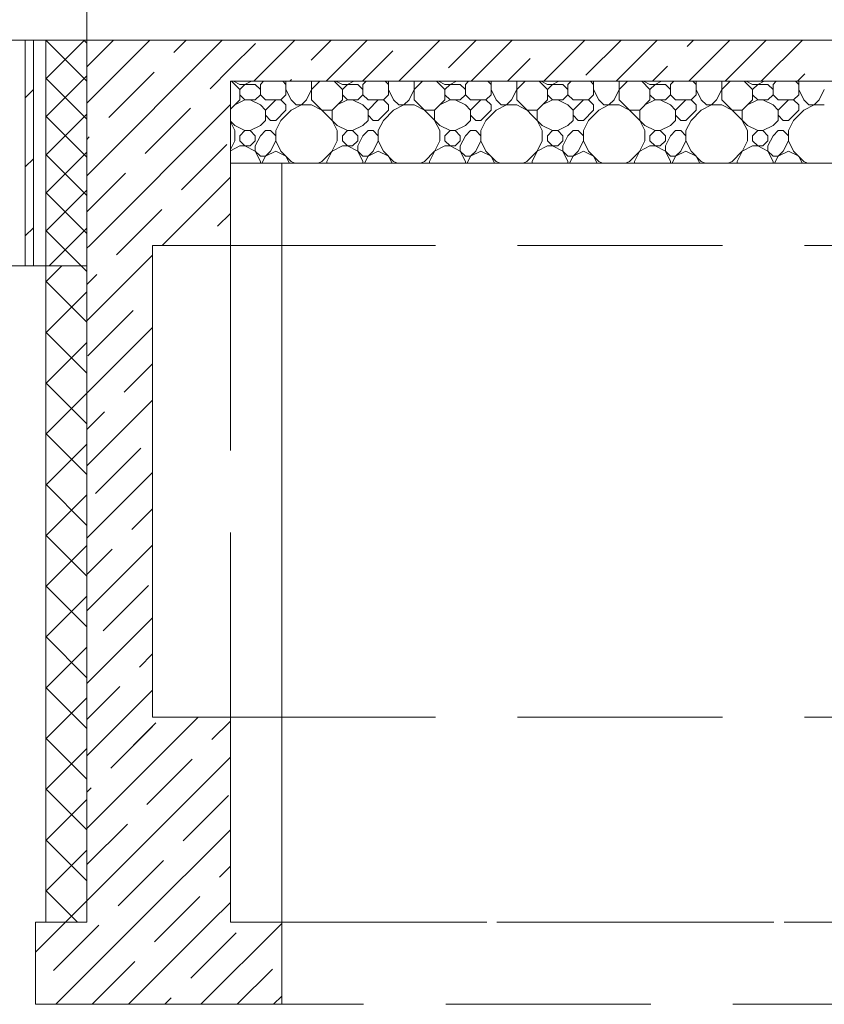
# Model space of a CAD drawing. Header units: millimetres. Extents: x 53645 to 137188, y 78097 to 135542.
# Tile 86 of 256: x 60983 to 62944, y 101230 to 103630. Entities that reach past the tile are written whole.
import ezdxf

# ---------------------------------------------------------------- set-up
doc = ezdxf.new("R2010")
doc.units = ezdxf.units.MM
doc.linetypes.add('GOST2.303 4', pattern=[7, 5, -2, 0])
doc.layers.add('hatch', color=7, linetype='Continuous', lineweight=5)
doc.layers.add('Wall2', color=40, linetype='Continuous', lineweight=5)

msp = doc.modelspace()

# ---------------------------------------------------------------- linework, layer by layer
at = {"layer": 'hatch', "color": 251, "ltscale": 100}
for points in [[(60996.5, 103029.9), (60996.5, 103580)], [(60996.5, 103580), (61016.5, 103580)], [(61016.5, 103029.9), (61016.5, 103580)], [(61016.5, 103580), (61046.5, 103580)], [(61016.5, 103580), (61016.5, 103029.9)], [(61046.5, 103578.4), (61048, 103580)], [(61046.5, 103485.6), (61140.8, 103580)], [(61046.5, 103580), (61146.5, 103580)], [(61046.5, 103029.9), (61046.5, 103580)], [(61046.5, 103580), (61046.5, 103029.9)], [(61146.5, 103480.1), (61046.6, 103580)], [(61146.5, 103572.9), (61139.4, 103580)], [(61146.5, 103580), (61146.5, 103579.9)], [(61146.5, 103579.9), (61146.5, 103079.9)], [(61146.5, 103426.5), (61299.9, 103579.9)], [(61146.5, 103249.7), (61476.7, 103579.9)], [(61146.5, 103514.9), (61211.5, 103579.9)], [(61496.5, 103579.9), (61146.5, 103579.9)], [(61146.5, 103579.9), (61146.5, 103079.9)], [(61358.4, 103550.1), (61388.3, 103579.9)], [(65546.5, 103579.9), (61496.5, 103579.9)], [(61496.5, 103579.9), (61496.5, 103579.9)], [(61496.5, 103511.4), (61557.3, 103572.2)], [(61553.4, 103479.9), (61653.4, 103579.9)], [(61693.4, 103531.6), (61741.8, 103579.9)], [(61730.2, 103479.9), (61830.2, 103579.9)], [(61907, 103479.9), (62007, 103579.9)], [(62028.4, 103513), (62095.4, 103579.9)], [(62083.8, 103479.9), (62183.8, 103579.9)], [(62260.5, 103479.9), (62360.5, 103579.9)], [(62363.4, 103494.4), (62448.9, 103579.9)], [(62437.3, 103479.9), (62537.3, 103579.9)], [(62610, 103564.3), (62625.7, 103579.9)], [(62614.1, 103479.9), (62714.1, 103579.9)], [(62702.5, 103479.9), (62802.5, 103579.9)], [(62790.9, 103479.9), (62890.9, 103579.9)], [(61818.6, 103479.9), (61892.3, 103553.7)], [(62172.1, 103479.9), (62227.3, 103535.1)], [(62525.7, 103479.9), (62562.3, 103516.5)], [(61046.5, 103392.8), (61146.5, 103492.8)], [(61200.2, 103391.9), (61310.7, 103502.4)], [(61446.8, 103461.7), (61496.5, 103511.4)], [(62879.3, 103479.9), (62897.3, 103498)], [(61146.5, 103387.3), (61046.5, 103487.3)], [(61496.5, 103279.9), (61496.5, 103479.9)], [(61496.5, 103479.9), (65546.5, 103479.9)], [(61496.5, 103479.9), (65546.5, 103479.9)], [(61519.5, 103459.6), (61499.2, 103479.9)], [(61519.5, 103472.1), (61503.8, 103479.9)], [(61519.5, 103472.1), (61557, 103472.1)], [(61519.5, 103459.6), (61532, 103472.1)], [(61532, 103472.1), (61547.6, 103479.9)], [(61569.5, 103459.6), (61557, 103472.1)], [(61569.5, 103472.1), (61577.3, 103479.9)], [(61569.5, 103447.1), (61569.5, 103472.1)], [(61632, 103472.1), (61624.2, 103479.9)], [(61632, 103447.1), (61632, 103479.9)], [(61641.8, 103479.9), (61645.7, 103483.8)], [(61694.5, 103434.6), (61694.5, 103479.9)], [(61694.5, 103459.6), (61714.8, 103479.9)], [(61769.5, 103459.6), (61749.2, 103479.9)], [(61769.5, 103472.1), (61753.8, 103479.9)], [(61769.5, 103472.1), (61807, 103472.1)], [(61769.5, 103459.6), (61782, 103472.1)], [(61782, 103472.1), (61797.6, 103479.9)], [(61819.5, 103459.6), (61807, 103472.1)], [(61819.5, 103472.1), (61827.3, 103479.9)], [(61819.5, 103447.1), (61819.5, 103472.1)], [(61882, 103472.1), (61874.2, 103479.9)], [(61882, 103447.1), (61882, 103479.9)], [(61944.5, 103434.6), (61944.5, 103479.9)], [(61944.5, 103459.6), (61964.8, 103479.9)], [(62019.5, 103459.6), (61999.2, 103479.9)], [(62019.5, 103472.1), (62003.8, 103479.9)], [(62019.5, 103472.1), (62057, 103472.1)], [(62019.5, 103459.6), (62032, 103472.1)], [(62032, 103472.1), (62047.6, 103479.9)], [(62069.5, 103459.6), (62057, 103472.1)], [(62069.5, 103472.1), (62077.3, 103479.9)], [(62069.5, 103447.1), (62069.5, 103472.1)], [(62132, 103472.1), (62124.2, 103479.9)], [(62132, 103447.1), (62132, 103479.9)], [(62194.5, 103434.6), (62194.5, 103479.9)], [(62194.5, 103459.6), (62214.8, 103479.9)], [(62269.5, 103459.6), (62249.2, 103479.9)], [(62269.5, 103472.1), (62253.8, 103479.9)], [(62269.5, 103472.1), (62307, 103472.1)], [(62269.5, 103459.6), (62282, 103472.1)], [(62282, 103472.1), (62297.6, 103479.9)], [(62319.5, 103459.6), (62307, 103472.1)], [(62319.5, 103472.1), (62327.3, 103479.9)], [(62319.5, 103447.1), (62319.5, 103472.1)], [(62382, 103472.1), (62374.2, 103479.9)], [(62382, 103447.1), (62382, 103479.9)], [(62444.5, 103434.6), (62444.5, 103479.9)], [(62444.5, 103459.6), (62464.8, 103479.9)], [(62519.5, 103459.6), (62499.2, 103479.9)], [(62519.5, 103472.1), (62503.8, 103479.9)], [(62519.5, 103472.1), (62557, 103472.1)], [(62519.5, 103459.6), (62532, 103472.1)], [(62532, 103472.1), (62547.6, 103479.9)], [(62569.5, 103459.6), (62557, 103472.1)], [(62569.5, 103472.1), (62577.3, 103479.9)], [(62569.5, 103447.1), (62569.5, 103472.1)], [(62632, 103472.1), (62624.2, 103479.9)], [(62632, 103447.1), (62632, 103479.9)], [(62694.5, 103434.6), (62694.5, 103479.9)], [(62694.5, 103459.6), (62714.8, 103479.9)], [(62769.5, 103459.6), (62749.2, 103479.9)], [(62769.5, 103472.1), (62753.8, 103479.9)], [(62769.5, 103472.1), (62807, 103472.1)], [(62769.5, 103459.6), (62782, 103472.1)], [(62782, 103472.1), (62797.6, 103479.9)], [(62819.5, 103459.6), (62807, 103472.1)], [(62819.5, 103472.1), (62827.3, 103479.9)], [(62819.5, 103447.1), (62819.5, 103472.1)], [(62882, 103472.1), (62874.2, 103479.9)], [(62882, 103447.1), (62882, 103479.9)], [(60996.5, 103439.6), (61016.5, 103459.6)], [(61519.5, 103434.6), (61519.5, 103459.6)], [(61532, 103434.6), (61519.5, 103447.1)], [(61557, 103434.6), (61569.5, 103447.1)], [(61582, 103434.6), (61569.5, 103447.1)], [(61619.5, 103434.6), (61632, 103447.1)], [(61644.5, 103434.6), (61632, 103459.6)], [(61682, 103434.6), (61694.5, 103459.6)], [(61769.5, 103434.6), (61769.5, 103459.6)], [(61782, 103434.6), (61769.5, 103447.1)], [(61807, 103434.6), (61819.5, 103447.1)], [(61832, 103434.6), (61819.5, 103447.1)], [(61869.5, 103434.6), (61882, 103447.1)], [(61894.5, 103434.6), (61882, 103459.6)], [(61932, 103434.6), (61944.5, 103459.6)], [(62019.5, 103434.6), (62019.5, 103459.6)], [(62032, 103434.6), (62019.5, 103447.1)], [(62057, 103434.6), (62069.5, 103447.1)], [(62082, 103434.6), (62069.5, 103447.1)], [(62119.5, 103434.6), (62132, 103447.1)], [(62144.5, 103434.6), (62132, 103459.6)], [(62182, 103434.6), (62194.5, 103459.6)], [(62269.5, 103434.6), (62269.5, 103459.6)], [(62282, 103434.6), (62269.5, 103447.1)], [(62307, 103434.6), (62319.5, 103447.1)], [(62332, 103434.6), (62319.5, 103447.1)], [(62369.5, 103434.6), (62382, 103447.1)], [(62394.5, 103434.6), (62382, 103459.6)], [(62432, 103434.6), (62444.5, 103459.6)], [(62519.5, 103434.6), (62519.5, 103459.6)], [(62532, 103434.6), (62519.5, 103447.1)], [(62557, 103434.6), (62569.5, 103447.1)], [(62582, 103434.6), (62569.5, 103447.1)], [(62619.5, 103434.6), (62632, 103447.1)], [(62644.5, 103434.6), (62632, 103459.6)], [(62682, 103434.6), (62694.5, 103459.6)], [(62769.5, 103434.6), (62769.5, 103459.6)], [(62782, 103434.6), (62769.5, 103447.1)], [(62807, 103434.6), (62819.5, 103447.1)], [(62832, 103434.6), (62819.5, 103447.1)], [(62869.5, 103434.6), (62882, 103447.1)], [(62894.5, 103434.6), (62882, 103459.6)], [(62932, 103434.6), (62944.5, 103459.6)], [(61153.4, 103079.9), (61496.5, 103423)], [(61496.5, 103411.6), (61519.5, 103434.6)], [(61507, 103422.1), (61532, 103434.6)], [(61532, 103434.6), (61557, 103434.6)], [(61569.5, 103422.1), (61544.5, 103434.6)], [(61582, 103409.6), (61569.5, 103422.1)], [(61582, 103434.6), (61619.5, 103434.6)], [(61582, 103409.6), (61607, 103434.6)], [(61632, 103422.1), (61619.5, 103434.6)], [(61632, 103409.6), (61632, 103422.1)], [(61657, 103422.1), (61644.5, 103434.6)], [(61644.5, 103409.6), (61669.5, 103422.1)], [(61657, 103422.1), (61694.5, 103422.1)], [(61669.5, 103422.1), (61682, 103434.6)], [(61757, 103372.1), (61694.5, 103434.6)], [(61719.5, 103409.6), (61694.5, 103422.1)], [(61744.5, 103409.6), (61769.5, 103434.6)], [(61757, 103422.1), (61782, 103434.6)], [(61782, 103434.6), (61807, 103434.6)], [(61819.5, 103422.1), (61794.5, 103434.6)], [(61832, 103409.6), (61819.5, 103422.1)], [(61832, 103434.6), (61869.5, 103434.6)], [(61832, 103409.6), (61857, 103434.6)], [(61882, 103422.1), (61869.5, 103434.6)], [(61882, 103409.6), (61882, 103422.1)], [(61907, 103422.1), (61894.5, 103434.6)], [(61894.5, 103409.6), (61919.5, 103422.1)], [(61907, 103422.1), (61944.5, 103422.1)], [(61919.5, 103422.1), (61932, 103434.6)], [(62007, 103372.1), (61944.5, 103434.6)], [(61969.5, 103409.6), (61944.5, 103422.1)], [(61994.5, 103409.6), (62019.5, 103434.6)], [(62007, 103422.1), (62032, 103434.6)], [(62032, 103434.6), (62057, 103434.6)], [(62069.5, 103422.1), (62044.5, 103434.6)], [(62082, 103409.6), (62069.5, 103422.1)], [(62082, 103434.6), (62119.5, 103434.6)], [(62082, 103409.6), (62107, 103434.6)], [(62132, 103422.1), (62119.5, 103434.6)], [(62132, 103409.6), (62132, 103422.1)], [(62157, 103422.1), (62144.5, 103434.6)], [(62144.5, 103409.6), (62169.5, 103422.1)], [(62157, 103422.1), (62194.5, 103422.1)], [(62169.5, 103422.1), (62182, 103434.6)], [(62257, 103372.1), (62194.5, 103434.6)], [(62219.5, 103409.6), (62194.5, 103422.1)], [(62244.5, 103409.6), (62269.5, 103434.6)], [(62257, 103422.1), (62282, 103434.6)], [(62282, 103434.6), (62307, 103434.6)], [(62319.5, 103422.1), (62294.5, 103434.6)], [(62332, 103409.6), (62319.5, 103422.1)], [(62332, 103434.6), (62369.5, 103434.6)], [(62332, 103409.6), (62357, 103434.6)], [(62382, 103422.1), (62369.5, 103434.6)], [(62382, 103409.6), (62382, 103422.1)], [(62407, 103422.1), (62394.5, 103434.6)], [(62394.5, 103409.6), (62419.5, 103422.1)], [(62407, 103422.1), (62444.5, 103422.1)], [(62419.5, 103422.1), (62432, 103434.6)], [(62507, 103372.1), (62444.5, 103434.6)], [(62469.5, 103409.6), (62444.5, 103422.1)], [(62494.5, 103409.6), (62519.5, 103434.6)], [(62507, 103422.1), (62532, 103434.6)], [(62532, 103434.6), (62557, 103434.6)], [(62569.5, 103422.1), (62544.5, 103434.6)], [(62582, 103409.6), (62569.5, 103422.1)], [(62582, 103434.6), (62619.5, 103434.6)], [(62582, 103409.6), (62607, 103434.6)], [(62632, 103422.1), (62619.5, 103434.6)], [(62632, 103409.6), (62632, 103422.1)], [(62657, 103422.1), (62644.5, 103434.6)], [(62644.5, 103409.6), (62669.5, 103422.1)], [(62657, 103422.1), (62694.5, 103422.1)], [(62669.5, 103422.1), (62682, 103434.6)], [(62757, 103372.1), (62694.5, 103434.6)], [(62719.5, 103409.6), (62694.5, 103422.1)], [(62744.5, 103409.6), (62769.5, 103434.6)], [(62757, 103422.1), (62782, 103434.6)], [(62782, 103434.6), (62807, 103434.6)], [(62819.5, 103422.1), (62794.5, 103434.6)], [(62832, 103409.6), (62819.5, 103422.1)], [(62832, 103434.6), (62869.5, 103434.6)], [(62832, 103409.6), (62857, 103434.6)], [(62882, 103422.1), (62869.5, 103434.6)], [(62882, 103409.6), (62882, 103422.1)], [(62907, 103422.1), (62894.5, 103434.6)], [(62894.5, 103409.6), (62919.5, 103422.1)], [(62907, 103422.1), (62944.5, 103422.1)], [(62919.5, 103422.1), (62932, 103434.6)], [(61046.5, 103300), (61146.5, 103400)], [(61146.5, 103294.5), (61046.5, 103394.5)], [(61288.6, 103303.5), (61399.1, 103414)], [(61582, 103384.6), (61582, 103409.6)], [(61594.5, 103384.6), (61582, 103397.1)], [(61607, 103384.6), (61632, 103409.6)], [(61619.5, 103384.6), (61644.5, 103409.6)], [(61719.5, 103409.6), (61744.5, 103409.6)], [(61744.5, 103384.6), (61744.5, 103409.6)], [(61832, 103384.6), (61832, 103409.6)], [(61844.5, 103384.6), (61832, 103397.1)], [(61857, 103384.6), (61882, 103409.6)], [(61869.5, 103384.6), (61894.5, 103409.6)], [(61969.5, 103409.6), (61994.5, 103409.6)], [(61994.5, 103384.6), (61994.5, 103409.6)], [(62082, 103384.6), (62082, 103409.6)], [(62094.5, 103384.6), (62082, 103397.1)], [(62107, 103384.6), (62132, 103409.6)], [(62119.5, 103384.6), (62144.5, 103409.6)], [(62219.5, 103409.6), (62244.5, 103409.6)], [(62244.5, 103384.6), (62244.5, 103409.6)], [(62332, 103384.6), (62332, 103409.6)], [(62344.5, 103384.6), (62332, 103397.1)], [(62357, 103384.6), (62382, 103409.6)], [(62369.5, 103384.6), (62394.5, 103409.6)], [(62469.5, 103409.6), (62494.5, 103409.6)], [(62494.5, 103384.6), (62494.5, 103409.6)], [(62582, 103384.6), (62582, 103409.6)], [(62594.5, 103384.6), (62582, 103397.1)], [(62607, 103384.6), (62632, 103409.6)], [(62619.5, 103384.6), (62644.5, 103409.6)], [(62719.5, 103409.6), (62744.5, 103409.6)], [(62744.5, 103384.6), (62744.5, 103409.6)], [(62832, 103384.6), (62832, 103409.6)], [(62844.5, 103384.6), (62832, 103397.1)], [(62857, 103384.6), (62882, 103409.6)], [(62869.5, 103384.6), (62894.5, 103409.6)], [(61507, 103372.1), (61496.5, 103382.7)], [(61507, 103359.6), (61496.5, 103380.7)], [(61532, 103359.6), (61507, 103372.1)], [(61544.5, 103359.6), (61569.5, 103372.1)], [(61569.5, 103372.1), (61582, 103384.6)], [(61594.5, 103384.6), (61607, 103384.6)], [(61619.5, 103384.6), (61607, 103359.6)], [(61757, 103359.6), (61744.5, 103384.6)], [(61782, 103359.6), (61757, 103372.1)], [(61794.5, 103359.6), (61819.5, 103372.1)], [(61819.5, 103372.1), (61832, 103384.6)], [(61844.5, 103384.6), (61857, 103384.6)], [(61869.5, 103384.6), (61857, 103359.6)], [(62007, 103359.6), (61994.5, 103384.6)], [(62032, 103359.6), (62007, 103372.1)], [(62044.5, 103359.6), (62069.5, 103372.1)], [(62069.5, 103372.1), (62082, 103384.6)], [(62094.5, 103384.6), (62107, 103384.6)], [(62119.5, 103384.6), (62107, 103359.6)], [(62257, 103359.6), (62244.5, 103384.6)], [(62282, 103359.6), (62257, 103372.1)], [(62294.5, 103359.6), (62319.5, 103372.1)], [(62319.5, 103372.1), (62332, 103384.6)], [(62344.5, 103384.6), (62357, 103384.6)], [(62369.5, 103384.6), (62357, 103359.6)], [(62507, 103359.6), (62494.5, 103384.6)], [(62532, 103359.6), (62507, 103372.1)], [(62544.5, 103359.6), (62569.5, 103372.1)], [(62569.5, 103372.1), (62582, 103384.6)], [(62594.5, 103384.6), (62607, 103384.6)], [(62619.5, 103384.6), (62607, 103359.6)], [(62757, 103359.6), (62744.5, 103384.6)], [(62782, 103359.6), (62757, 103372.1)], [(62794.5, 103359.6), (62819.5, 103372.1)], [(62819.5, 103372.1), (62832, 103384.6)], [(62844.5, 103384.6), (62857, 103384.6)], [(62869.5, 103384.6), (62857, 103359.6)], [(61146.5, 103338.1), (61152.5, 103344.2)], [(61507, 103334.6), (61507, 103359.6)], [(61519.5, 103347.1), (61532, 103359.6)], [(61519.5, 103334.6), (61519.5, 103347.1)], [(61532, 103359.6), (61544.5, 103359.6)], [(61557, 103347.1), (61544.5, 103359.6)], [(61557, 103334.6), (61557, 103347.1)], [(61557, 103322.1), (61569.5, 103347.1)], [(61569.5, 103347.1), (61582, 103359.6)], [(61582, 103359.6), (61594.5, 103359.6)], [(61607, 103347.1), (61594.5, 103359.6)], [(61607, 103334.6), (61607, 103359.6)], [(61757, 103334.6), (61757, 103359.6)], [(61769.5, 103347.1), (61782, 103359.6)], [(61769.5, 103334.6), (61769.5, 103347.1)], [(61782, 103359.6), (61794.5, 103359.6)], [(61807, 103347.1), (61794.5, 103359.6)], [(61807, 103334.6), (61807, 103347.1)], [(61807, 103322.1), (61819.5, 103347.1)], [(61819.5, 103347.1), (61832, 103359.6)], [(61832, 103359.6), (61844.5, 103359.6)], [(61857, 103347.1), (61844.5, 103359.6)], [(61857, 103334.6), (61857, 103359.6)], [(62007, 103334.6), (62007, 103359.6)], [(62019.5, 103347.1), (62032, 103359.6)], [(62019.5, 103334.6), (62019.5, 103347.1)], [(62032, 103359.6), (62044.5, 103359.6)], [(62057, 103347.1), (62044.5, 103359.6)], [(62057, 103334.6), (62057, 103347.1)], [(62057, 103322.1), (62069.5, 103347.1)], [(62069.5, 103347.1), (62082, 103359.6)], [(62082, 103359.6), (62094.5, 103359.6)], [(62107, 103347.1), (62094.5, 103359.6)], [(62107, 103334.6), (62107, 103359.6)], [(62257, 103334.6), (62257, 103359.6)], [(62269.5, 103347.1), (62282, 103359.6)], [(62269.5, 103334.6), (62269.5, 103347.1)], [(62282, 103359.6), (62294.5, 103359.6)], [(62307, 103347.1), (62294.5, 103359.6)], [(62307, 103334.6), (62307, 103347.1)], [(62307, 103322.1), (62319.5, 103347.1)], [(62319.5, 103347.1), (62332, 103359.6)], [(62332, 103359.6), (62344.5, 103359.6)], [(62357, 103347.1), (62344.5, 103359.6)], [(62357, 103334.6), (62357, 103359.6)], [(62507, 103334.6), (62507, 103359.6)], [(62519.5, 103347.1), (62532, 103359.6)], [(62519.5, 103334.6), (62519.5, 103347.1)], [(62532, 103359.6), (62544.5, 103359.6)], [(62557, 103347.1), (62544.5, 103359.6)], [(62557, 103334.6), (62557, 103347.1)], [(62557, 103322.1), (62569.5, 103347.1)], [(62569.5, 103347.1), (62582, 103359.6)], [(62582, 103359.6), (62594.5, 103359.6)], [(62607, 103347.1), (62594.5, 103359.6)], [(62607, 103334.6), (62607, 103359.6)], [(62757, 103334.6), (62757, 103359.6)], [(62769.5, 103347.1), (62782, 103359.6)], [(62769.5, 103334.6), (62769.5, 103347.1)], [(62782, 103359.6), (62794.5, 103359.6)], [(62807, 103347.1), (62794.5, 103359.6)], [(62807, 103334.6), (62807, 103347.1)], [(62807, 103322.1), (62819.5, 103347.1)], [(62819.5, 103347.1), (62832, 103359.6)], [(62832, 103359.6), (62844.5, 103359.6)], [(62857, 103347.1), (62844.5, 103359.6)], [(62857, 103334.6), (62857, 103359.6)], [(61377, 103215.1), (61487.5, 103325.6)], [(61496.5, 103313.6), (61507, 103334.6)], [(61496.5, 103310.6), (61519.5, 103322.1)], [(61532, 103322.1), (61519.5, 103334.6)], [(61519.5, 103322.1), (61544.5, 103322.1)], [(61557, 103309.6), (61532, 103322.1)], [(61544.5, 103322.1), (61557, 103334.6)], [(61557, 103309.6), (61557, 103322.1)], [(61594.5, 103309.6), (61607, 103334.6)], [(61619.5, 103309.6), (61607, 103334.6)], [(61732, 103284.6), (61757, 103334.6)], [(61744.5, 103309.6), (61769.5, 103322.1)], [(61782, 103322.1), (61769.5, 103334.6)], [(61769.5, 103322.1), (61794.5, 103322.1)], [(61807, 103309.6), (61782, 103322.1)], [(61794.5, 103322.1), (61807, 103334.6)], [(61807, 103309.6), (61807, 103322.1)], [(61844.5, 103309.6), (61857, 103334.6)], [(61869.5, 103309.6), (61857, 103334.6)], [(61982, 103284.6), (62007, 103334.6)], [(61994.5, 103309.6), (62019.5, 103322.1)], [(62032, 103322.1), (62019.5, 103334.6)], [(62019.5, 103322.1), (62044.5, 103322.1)], [(62057, 103309.6), (62032, 103322.1)], [(62044.5, 103322.1), (62057, 103334.6)], [(62057, 103309.6), (62057, 103322.1)], [(62094.5, 103309.6), (62107, 103334.6)], [(62119.5, 103309.6), (62107, 103334.6)], [(62232, 103284.6), (62257, 103334.6)], [(62244.5, 103309.6), (62269.5, 103322.1)], [(62282, 103322.1), (62269.5, 103334.6)], [(62269.5, 103322.1), (62294.5, 103322.1)], [(62307, 103309.6), (62282, 103322.1)], [(62294.5, 103322.1), (62307, 103334.6)], [(62307, 103309.6), (62307, 103322.1)], [(62344.5, 103309.6), (62357, 103334.6)], [(62369.5, 103309.6), (62357, 103334.6)], [(62482, 103284.6), (62507, 103334.6)], [(62494.5, 103309.6), (62519.5, 103322.1)], [(62532, 103322.1), (62519.5, 103334.6)], [(62519.5, 103322.1), (62544.5, 103322.1)], [(62557, 103309.6), (62532, 103322.1)], [(62544.5, 103322.1), (62557, 103334.6)], [(62557, 103309.6), (62557, 103322.1)], [(62594.5, 103309.6), (62607, 103334.6)], [(62619.5, 103309.6), (62607, 103334.6)], [(62732, 103284.6), (62757, 103334.6)], [(62744.5, 103309.6), (62769.5, 103322.1)], [(62782, 103322.1), (62769.5, 103334.6)], [(62769.5, 103322.1), (62794.5, 103322.1)], [(62807, 103309.6), (62782, 103322.1)], [(62794.5, 103322.1), (62807, 103334.6)], [(62807, 103309.6), (62807, 103322.1)], [(62844.5, 103309.6), (62857, 103334.6)], [(62869.5, 103309.6), (62857, 103334.6)], [(61046.5, 103207.2), (61146.5, 103307.2)], [(61146.5, 103201.7), (61046.5, 103301.7)], [(61569.5, 103297.1), (61557, 103309.6)], [(61569.5, 103284.6), (61557, 103309.6)], [(61569.5, 103297.1), (61582, 103297.1)], [(61573.4, 103279.9), (61582, 103297.1)], [(61582, 103297.1), (61594.5, 103309.6)], [(61582, 103297.1), (61607, 103309.6)], [(61632, 103297.1), (61607, 103309.6)], [(61632, 103297.1), (61607, 103309.6)], [(61644.5, 103284.6), (61619.5, 103309.6)], [(61640.6, 103279.9), (61632, 103297.1)], [(61719.5, 103284.6), (61744.5, 103309.6)], [(61819.5, 103297.1), (61807, 103309.6)], [(61819.5, 103284.6), (61807, 103309.6)], [(61819.5, 103297.1), (61832, 103297.1)], [(61823.4, 103279.9), (61832, 103297.1)], [(61832, 103297.1), (61844.5, 103309.6)], [(61832, 103297.1), (61857, 103309.6)], [(61882, 103297.1), (61857, 103309.6)], [(61882, 103297.1), (61857, 103309.6)], [(61894.5, 103284.6), (61869.5, 103309.6)], [(61890.6, 103279.9), (61882, 103297.1)], [(61969.5, 103284.6), (61994.5, 103309.6)], [(62069.5, 103297.1), (62057, 103309.6)], [(62069.5, 103284.6), (62057, 103309.6)], [(62069.5, 103297.1), (62082, 103297.1)], [(62073.4, 103279.9), (62082, 103297.1)], [(62082, 103297.1), (62094.5, 103309.6)], [(62082, 103297.1), (62107, 103309.6)], [(62132, 103297.1), (62107, 103309.6)], [(62132, 103297.1), (62107, 103309.6)], [(62144.5, 103284.6), (62119.5, 103309.6)], [(62140.6, 103279.9), (62132, 103297.1)], [(62219.5, 103284.6), (62244.5, 103309.6)], [(62319.5, 103297.1), (62307, 103309.6)], [(62319.5, 103284.6), (62307, 103309.6)], [(62319.5, 103297.1), (62332, 103297.1)], [(62323.4, 103279.9), (62332, 103297.1)], [(62332, 103297.1), (62344.5, 103309.6)], [(62332, 103297.1), (62357, 103309.6)], [(62382, 103297.1), (62357, 103309.6)], [(62382, 103297.1), (62357, 103309.6)], [(62394.5, 103284.6), (62369.5, 103309.6)], [(62390.6, 103279.9), (62382, 103297.1)], [(62469.5, 103284.6), (62494.5, 103309.6)], [(62569.5, 103297.1), (62557, 103309.6)], [(62569.5, 103284.6), (62557, 103309.6)], [(62569.5, 103297.1), (62582, 103297.1)], [(62573.4, 103279.9), (62582, 103297.1)], [(62582, 103297.1), (62594.5, 103309.6)], [(62582, 103297.1), (62607, 103309.6)], [(62632, 103297.1), (62607, 103309.6)], [(62632, 103297.1), (62607, 103309.6)], [(62644.5, 103284.6), (62619.5, 103309.6)], [(62640.6, 103279.9), (62632, 103297.1)], [(62719.5, 103284.6), (62744.5, 103309.6)], [(62819.5, 103297.1), (62807, 103309.6)], [(62819.5, 103284.6), (62807, 103309.6)], [(62819.5, 103297.1), (62832, 103297.1)], [(62823.4, 103279.9), (62832, 103297.1)], [(62832, 103297.1), (62844.5, 103309.6)], [(62832, 103297.1), (62857, 103309.6)], [(62882, 103297.1), (62857, 103309.6)], [(62882, 103297.1), (62857, 103309.6)], [(62894.5, 103284.6), (62869.5, 103309.6)], [(62890.6, 103279.9), (62882, 103297.1)], [(60996.5, 103271.2), (61016.5, 103291.2)], [(61569.5, 103279.9), (61569.5, 103284.6)], [(61653.8, 103279.9), (61644.5, 103284.6)], [(61710.1, 103279.9), (61719.5, 103284.6)], [(61732, 103279.9), (61732, 103284.6)], [(61819.5, 103279.9), (61819.5, 103284.6)], [(61903.8, 103279.9), (61894.5, 103284.6)], [(61960.1, 103279.9), (61969.5, 103284.6)], [(61982, 103279.9), (61982, 103284.6)], [(62069.5, 103279.9), (62069.5, 103284.6)], [(62153.8, 103279.9), (62144.5, 103284.6)], [(62210.1, 103279.9), (62219.5, 103284.6)], [(62232, 103279.9), (62232, 103284.6)], [(62319.5, 103279.9), (62319.5, 103284.6)], [(62403.8, 103279.9), (62394.5, 103284.6)], [(62460.1, 103279.9), (62469.5, 103284.6)], [(62482, 103279.9), (62482, 103284.6)], [(62569.5, 103279.9), (62569.5, 103284.6)], [(62653.8, 103279.9), (62644.5, 103284.6)], [(62710.1, 103279.9), (62719.5, 103284.6)], [(62732, 103279.9), (62732, 103284.6)], [(62819.5, 103279.9), (62819.5, 103284.6)], [(62903.8, 103279.9), (62894.5, 103284.6)], [(61146.5, 103161.4), (61240.9, 103255.8)], [(61330.2, 103079.9), (61496.5, 103246.2)], [(61046.5, 103114.4), (61146.5, 103214.4)], [(61146.5, 103108.9), (61046.5, 103208.9)], [(61241.8, 103079.9), (61329.3, 103167.4)], [(61465.4, 103126.7), (61496.5, 103157.8)], [(60996.5, 103102.8), (61016.5, 103122.8)], [(61132.6, 103029.9), (61046.5, 103116.1)], [(61054.8, 103029.9), (61146.5, 103121.6)], [(61146.5, 103073), (61153.4, 103079.9)], [(61146.5, 101929.9), (61146.5, 103079.9)], [(61146.5, 103079.9), (61146.5, 103079.9)], [(61146.5, 103079.9), (61146.5, 103079.9)], [(61146.5, 103079.9), (61146.5, 103029.9)], [(61146.5, 103079.9), (61146.5, 103079.9)], [(61146.5, 102896.2), (61306.5, 103056.2)], [(61218.8, 103056.9), (61241.8, 103079.9)], [(61016.5, 103029.9), (60996.5, 103029.9)], [(61046.5, 103029.9), (61016.5, 103029.9)], [(61046.5, 102990.6), (61085.8, 103029.9)], [(61046.5, 103029.9), (61146.5, 103029.9)], [(61146.5, 103029.9), (61046.5, 103029.9)], [(61146.5, 103016.1), (61132.6, 103029.9)], [(61146.5, 103029.9), (61146.5, 102739.2)], [(61146.5, 102984.6), (61171, 103009.2)], [(61146.5, 102892.4), (61046.5, 102992.4)], [(61046.5, 102866.9), (61146.5, 102966.9)], [(61149, 102810.3), (61259.4, 102920.8)], [(61146.5, 102768.6), (61046.5, 102868.6)], [(61146.5, 102719.4), (61306.5, 102879.4)], [(61046.5, 102743.2), (61146.5, 102843.2)], [(61237.3, 102721.9), (61306.5, 102791)], [(61146.5, 102644.9), (61046.5, 102744.9)], [(61146.5, 102739.2), (61146.5, 101929.9)], [(61046.5, 102619.4), (61146.5, 102719.4)], [(61146.5, 102542.6), (61306.5, 102702.6)], [(61146.5, 102631), (61189.6, 102674.2)], [(61146.5, 102521.1), (61046.5, 102621.1)], [(61046.5, 102495.7), (61146.5, 102595.7)], [(61167.5, 102475.3), (61278, 102585.8)], [(61146.5, 102365.9), (61306.5, 102525.9)], [(61146.5, 102397.4), (61046.5, 102497.4)], [(61046.5, 102371.9), (61146.5, 102471.9)], [(61255.9, 102386.9), (61306.5, 102437.5)], [(61146.5, 102273.6), (61046.5, 102373.6)], [(61046.5, 102248.2), (61146.5, 102348.2)], [(61146.5, 102189.1), (61306.5, 102349.1)], [(61146.5, 102277.5), (61208.2, 102339.2)], [(61146.5, 102149.9), (61046.5, 102249.9)], [(61186.1, 102140.3), (61296.6, 102250.8)], [(61046.5, 102124.5), (61146.5, 102224.5)], [(61146.5, 102012.3), (61306.5, 102172.3)], [(61146.5, 102026.1), (61046.5, 102126.1)], [(61046.5, 102000.7), (61146.5, 102100.7)], [(61274.5, 102051.9), (61306.5, 102083.9)], [(61146.5, 101902.4), (61046.5, 102002.4)], [(61146.5, 101923.9), (61226.7, 102004.2)], [(61046.5, 101877), (61146.5, 101977)], [(61146.5, 101835.5), (61306.5, 101995.5)], [(61146.5, 101835.5), (61240.9, 101929.9)], [(61146.5, 101658.8), (61417.6, 101929.9)], [(61146.5, 101923.9), (61152.5, 101929.9)], [(61146.5, 101429.9), (61146.5, 101929.9)], [(61146.5, 101929.9), (61146.5, 101929.9)], [(61146.5, 101929.9), (61146.5, 101929.9)], [(61146.5, 101929.9), (61146.5, 101429.9)], [(61204.6, 101805.3), (61315.1, 101915.8)], [(61229.3, 101830), (61306.5, 101907.2)], [(61451.2, 101875.2), (61496.5, 101920.4)], [(61146.5, 101778.7), (61046.5, 101878.7)], [(61046.5, 101753.2), (61146.5, 101853.2)], [(61146.5, 101482), (61496.5, 101832)], [(61293, 101716.9), (61403.5, 101827.4)], [(61146.5, 101654.9), (61046.5, 101754.9)], [(61146.5, 101747.1), (61156.9, 101757.6)], [(61381.4, 101628.6), (61491.9, 101739)], [(61046.5, 101629.5), (61146.5, 101729.5)], [(61146.5, 101570.4), (61245.3, 101669.2)], [(61271.2, 101429.9), (61496.5, 101655.2)], [(61146.5, 101531.2), (61046.5, 101631.2)], [(61046.5, 101505.7), (61146.5, 101605.7)], [(61223.2, 101470.3), (61333.7, 101580.8)], [(61469.8, 101540.2), (61496.5, 101566.8)], [(61123.9, 101429.9), (61046.5, 101507.4)], [(61094.4, 101429.9), (61146.5, 101482)], [(61359.6, 101429.9), (61422.1, 101492.4)], [(61448, 101429.9), (61496.5, 101478.4)], [(61021.5, 101357), (61094.4, 101429.9)], [(61021.5, 101429.9), (61146.5, 101429.9)], [(61146.4, 101429.9), (61046.5, 101429.9)], [(61071.2, 101229.9), (61271.2, 101429.9)], [(61146.5, 101429.9), (61146.4, 101429.9)], [(61248, 101229.9), (61448, 101429.9)], [(61311.6, 101382), (61359.6, 101429.9)], [(61424.7, 101229.9), (61621.5, 101426.7)], [(61065, 101312.1), (61175.5, 101422.6)], [(61400, 101293.6), (61510.5, 101404)], [(61159.6, 101229.9), (61263.9, 101334.2)], [(61513.1, 101229.9), (61598.8, 101315.7)], [(61336.4, 101229.9), (61352.2, 101245.8)], [(61601.5, 101229.9), (61621.5, 101249.9)]]:
    msp.add_lwpolyline(points, dxfattribs=at)
at = {"layer": 'Wall2', "ltscale": 100}
for points in [[(61146.5, 103679.9), (61146.5, 103580)], [(61146.5, 103580), (58146.5, 103580), (58146.5, 103030)], [(65546.5, 103279.9), (61496.5, 103279.9)], [(61496.5, 103079.9), (61496.5, 103279.9)], [(61306.5, 103079.9), (61306.5, 101929.9)], [(61306.5, 103079.9), (61496.5, 103079.9)], [(55852, 103029.9), (61046.5, 103030)], [(55852, 103029.9), (61021.5, 103029.9)], [(61046.5, 101429.9), (61046.5, 103029.9)], [(61306.5, 101929.9), (61496.5, 101929.9)], [(61496.5, 101929.9), (61496.5, 101429.9)], [(61021.5, 101229.9), (61021.5, 101429.9)], [(61496.5, 101429.9), (61621.5, 101429.9)], [(61621.5, 101429.9), (61621.5, 101229.9)], [(61621.5, 101229.9), (61021.5, 101229.9)]]:
    msp.add_lwpolyline(points, dxfattribs=at)
at = {"layer": 'Wall2', "color": 4, "linetype": 'Continuous', "lineweight": 0, "ltscale": 100}
for points in [[(61621.5, 101229.9), (61621.5, 103279.9)], [(61621.5, 103279.9), (65421.5, 103279.9)], [(61046.5, 101229.9), (61621.5, 101229.9)]]:
    msp.add_lwpolyline(points, dxfattribs=at)
at = {"layer": 'Wall2', "color": 4, "linetype": 'GOST2.303 4', "lineweight": 0, "ltscale": 100}
for points in [[(61496.5, 103079.9), (74546.4, 103079.9)], [(61496.5, 103079.9), (61496.5, 101929.9)]]:
    msp.add_lwpolyline(points, dxfattribs=at)
for points in [[(61496.5, 101929.9), (74546.4, 101929.9), (74546.4, 101429.9), (61496.5, 101429.9)], [(61621.5, 101429.9), (74421.4, 101429.9), (74421.4, 101229.9), (61621.5, 101229.9)]]:
    msp.add_lwpolyline(points, close=True, dxfattribs=at)

doc.saveas('drawing.dxf')
